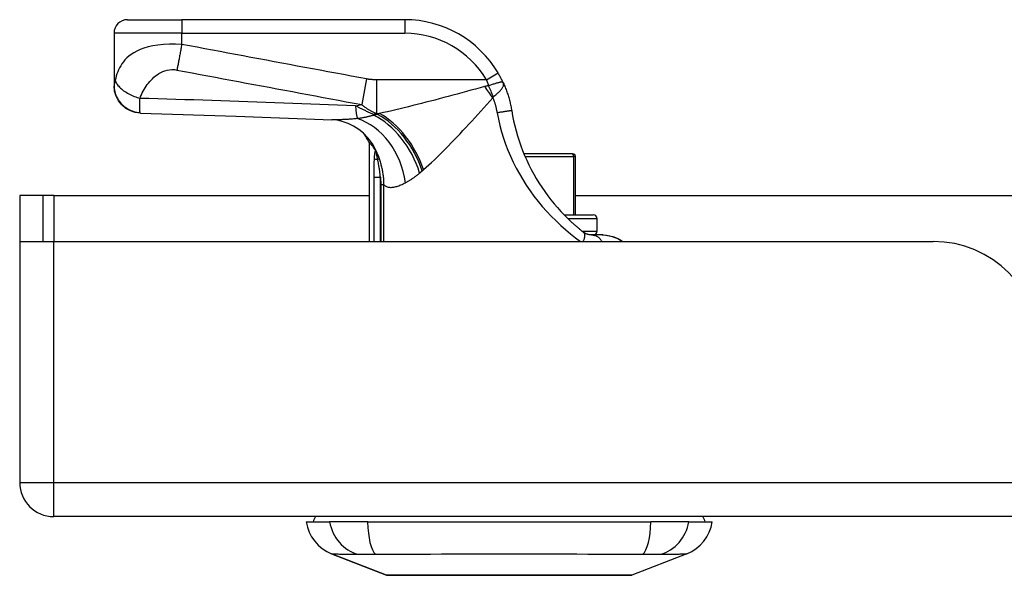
# Model space of a CAD drawing. Header units: inches. Extents: x 17 to 570, y 51 to 268.
# Tile 1 of 216: x 17.07 to 19.94, y 50.78 to 52.39. Entities that reach past the tile are written whole.
import ezdxf

# ---------------------------------------------------------------- set-up
doc = ezdxf.new("R2010")
doc.units = ezdxf.units.IN
doc.header["$MEASUREMENT"] = 0
doc.layers.add('Visible Edges(ANSI)', color=7, linetype='Continuous', lineweight=25)
doc.layers.add('Visible Tangent Edges(ANSI)', color=7, linetype='Continuous', lineweight=25)

msp = doc.modelspace()

# ---------------------------------------------------------------- linework, layer by layer
at = {"layer": 'Visible Edges(ANSI)'}
for p, q in [((17.3858, 52.3914), (17.5433, 52.3914)), ((18.1923, 52.3914), (17.5433, 52.3914)), ((17.3464, 52.352), (17.3464, 52.1999)), ((17.3464, 52.1999), (17.3464, 52.1987)), ((18.0889, 52.0348), (18.0889, 51.7465)), ((18.1063, 52.0121), (18.1068, 52.0113)), ((18.679, 52.0013), (18.5388, 52.0013)), ((18.679, 52.0013), (18.681, 52.0013)), ((18.6889, 51.8241), (18.6889, 51.9934)), ((17.14, 51.8805), (17.072, 51.8805)), ((17.072, 51.8805), (17.072, 51.7635)), ((17.171, 51.8805), (17.14, 51.8805)), ((17.14, 51.7465), (17.14, 51.8805)), ((17.171, 51.8805), (18.0889, 51.8805)), ((18.6889, 51.8805), (20.2097, 51.8805)), ((18.6554, 51.8241), (18.7401, 51.8241)), ((18.7519, 51.7769), (18.7519, 51.8123)), ((17.072, 51.7635), (17.072, 51.0455)), ((18.7666, 51.7654), (18.7357, 51.7654)), ((18.7694, 51.7654), (18.7666, 51.7654)), ((17.0735, 51.7465), (17.171, 51.7465)), ((17.171, 51.7465), (19.729, 51.7465)), ((76.776, 50.9465), (17.171, 50.9465)), ((17.9055, 50.9308), (17.9735, 50.9308)), ((18.0843, 50.9308), (17.9735, 50.9308)), ((18.0843, 50.9308), (18.9078, 50.9308)), ((19.0185, 50.9308), (18.9078, 50.9308)), ((19.0185, 50.9308), (19.0866, 50.9308)), ((18.1392, 50.7762), (17.9795, 50.8383)), ((19.0126, 50.8383), (18.8529, 50.7762))]:
    msp.add_line(p, q, dxfattribs=at)
at = {"layer": 'Visible Edges(ANSI)', "flags": 128}
for points in [[(18.4786, 52.2079), (18.478, 52.2091), (18.4775, 52.2103), (18.4769, 52.2115), (18.4763, 52.2127), (18.4757, 52.2139), (18.4751, 52.2151), (18.4746, 52.2163), (18.4739, 52.2175), (18.4733, 52.2187), (18.4727, 52.2199), (18.4721, 52.2211), (18.4715, 52.2223), (18.4708, 52.2235), (18.4702, 52.2247), (18.4696, 52.2259), (18.4689, 52.2271), (18.4682, 52.2283), (18.4676, 52.2295), (18.4669, 52.2307), (18.4662, 52.2319), (18.4656, 52.2331), (18.4649, 52.2343), (18.4642, 52.2355), (18.4635, 52.2367)], [(17.4236, 52.1194), (17.4084, 52.1213), (17.3939, 52.1261), (17.3806, 52.1336), (17.3689, 52.1434), (17.3593, 52.1554), (17.3523, 52.1689), (17.3479, 52.1836), (17.3464, 52.1987)], [(18.4786, 52.2079), (18.48, 52.2046), (18.4814, 52.2014), (18.4828, 52.1981), (18.4842, 52.1949), (18.4855, 52.1916), (18.4868, 52.1882), (18.488, 52.1849), (18.4892, 52.1816), (18.4904, 52.1782), (18.4915, 52.1748), (18.4926, 52.1715), (18.4937, 52.1681), (18.4947, 52.1647), (18.4957, 52.1613), (18.4966, 52.1578), (18.4975, 52.1544), (18.4983, 52.151), (18.4992, 52.1475), (18.4999, 52.1441), (18.5007, 52.1406), (18.5014, 52.1371), (18.5021, 52.1337), (18.5027, 52.1302), (18.5033, 52.1267)], [(17.4236, 52.1194), (17.7016, 52.1107), (17.9798, 52.1006)], [(18.084, 52.0487), (18.0721, 52.061), (18.0582, 52.0723), (18.0431, 52.082), (18.0278, 52.0895), (18.0132, 52.0948), (18.0001, 52.0981), (17.9889, 52.0999), (17.9798, 52.1006)], [(18.5033, 52.1267), (18.5059, 52.1119), (18.5089, 52.0972), (18.5123, 52.0825), (18.516, 52.0679), (18.5202, 52.0534), (18.5248, 52.039), (18.5297, 52.0248), (18.5351, 52.0107), (18.5408, 51.9967), (18.5468, 51.9829), (18.5533, 51.9693), (18.5601, 51.9559), (18.5672, 51.9426), (18.5747, 51.9296), (18.5826, 51.9167), (18.5907, 51.9041), (18.5992, 51.8918), (18.6081, 51.8796), (18.6172, 51.8678), (18.6266, 51.8562), (18.6362, 51.8449), (18.6461, 51.834), (18.6561, 51.8235), (18.6663, 51.8133)], [(18.0889, 52.0348), (18.0889, 52.0347), (18.089, 52.0346), (18.0892, 52.0344), (18.0894, 52.0341), (18.0897, 52.0337), (18.09, 52.0333), (18.0905, 52.0328), (18.0909, 52.0322), (18.0915, 52.0315), (18.0921, 52.0307), (18.0927, 52.0299), (18.0934, 52.029), (18.0942, 52.028), (18.095, 52.0269), (18.0959, 52.0258), (18.0969, 52.0245), (18.0979, 52.0232), (18.0989, 52.0219), (18.1, 52.0204), (18.1012, 52.0189), (18.1024, 52.0173), (18.1036, 52.0156), (18.1049, 52.0139), (18.1063, 52.0121)], [(18.1068, 52.0113), (18.107, 52.0111), (18.1071, 52.0109), (18.1073, 52.0106), (18.1075, 52.0104), (18.1077, 52.0101), (18.1078, 52.0098), (18.108, 52.0095), (18.1082, 52.0092), (18.1084, 52.0089), (18.1086, 52.0085), (18.1088, 52.0082), (18.109, 52.0078), (18.1092, 52.0075), (18.1095, 52.0071), (18.1097, 52.0067), (18.1099, 52.0064), (18.1101, 52.006), (18.1103, 52.0056), (18.1104, 52.0052), (18.1106, 52.0049), (18.1108, 52.0045), (18.111, 52.0041), (18.1112, 52.0037), (18.1114, 52.0033)], [(18.7114, 51.7738), (18.7095, 51.7753), (18.7076, 51.7768), (18.7057, 51.7783), (18.7038, 51.7799), (18.7019, 51.7814), (18.7001, 51.783), (18.6982, 51.7845), (18.6963, 51.7861), (18.6944, 51.7877), (18.6925, 51.7893), (18.6906, 51.791), (18.6887, 51.7926), (18.6868, 51.7943), (18.685, 51.7959), (18.6831, 51.7976), (18.6812, 51.7993), (18.6793, 51.801), (18.6774, 51.8027), (18.6756, 51.8045), (18.6737, 51.8062), (18.6718, 51.808), (18.67, 51.8097), (18.6681, 51.8115), (18.6663, 51.8133)], [(18.7357, 51.7654), (18.7351, 51.7654), (18.7343, 51.7654), (18.7336, 51.7655), (18.7327, 51.7655), (18.7319, 51.7656), (18.731, 51.7657), (18.7301, 51.7658), (18.7291, 51.766), (18.7281, 51.7662), (18.727, 51.7664), (18.7259, 51.7666), (18.7248, 51.7669), (18.7237, 51.7673), (18.7225, 51.7677), (18.7214, 51.7681), (18.7203, 51.7686), (18.7191, 51.7691), (18.718, 51.7696), (18.7169, 51.7702), (18.7158, 51.7708), (18.7147, 51.7715), (18.7136, 51.7722), (18.7125, 51.773), (18.7114, 51.7738)], [(18.7666, 51.7654), (18.7771, 51.7648), (18.7867, 51.7632), (18.7953, 51.761), (18.8028, 51.7583), (18.8092, 51.7557), (18.8145, 51.7531), (18.8197, 51.7503), (18.8259, 51.7465)], [(18.7694, 51.7654), (18.7793, 51.7648), (18.7886, 51.7632), (18.7971, 51.7609), (18.8047, 51.7581), (18.8115, 51.755), (18.8173, 51.752), (18.8221, 51.7492), (18.8262, 51.7465)], [(18.1409, 50.7759), (18.1413, 50.7759), (18.1426, 50.7759), (18.1447, 50.7759), (18.1477, 50.7759), (18.1516, 50.7759), (18.1562, 50.7759), (18.1617, 50.7758), (18.1679, 50.7758), (18.1749, 50.7758), (18.1828, 50.7758), (18.1914, 50.7758), (18.2007, 50.7757), (18.2108, 50.7757), (18.2216, 50.7757), (18.233, 50.7757), (18.2449, 50.7757), (18.2575, 50.7757), (18.2707, 50.7757), (18.2844, 50.7757), (18.2986, 50.7757), (18.3134, 50.7758), (18.3286, 50.7758), (18.3442, 50.7758), (18.3602, 50.7758), (18.3766, 50.7758), (18.3932, 50.7759), (18.41, 50.7759), (18.4269, 50.7759), (18.4441, 50.7759), (18.4614, 50.7759), (18.4788, 50.7759), (18.4963, 50.7759), (18.5138, 50.7759), (18.5313, 50.7759), (18.5485, 50.7759), (18.5657, 50.7759), (18.5826, 50.7759), (18.5995, 50.7759), (18.6161, 50.7758), (18.6324, 50.7758), (18.6484, 50.7758), (18.664, 50.7758), (18.6792, 50.7758), (18.6938, 50.7757), (18.7081, 50.7757), (18.7218, 50.7757), (18.7349, 50.7757), (18.7475, 50.7757), (18.7594, 50.7757), (18.7708, 50.7757), (18.7814, 50.7757), (18.7914, 50.7757), (18.8007, 50.7758), (18.8092, 50.7758), (18.8171, 50.7758), (18.8241, 50.7758), (18.8304, 50.7758), (18.8359, 50.7759), (18.8406, 50.7759), (18.8444, 50.7759), (18.8473, 50.7759), (18.8494, 50.7759), (18.8507, 50.7759), (18.8511, 50.7759)]]:
    msp.add_lwpolyline(points, dxfattribs=at)
at = {"layer": 'Visible Edges(ANSI)'}
for centre, radius, start, end in [((17.3858, 52.352), 0.0394, 90, 180), ((18.1923, 52.0764), 0.315, 30.5805, 90), ((17.9153, 51.9419), 0.1969, 28.1462, 37.2505), ((18.681, 51.9934), 0.00787, 0, 90), ((18.7401, 51.8123), 0.0118, 0, 90), ((17.171, 51.7635), 0.099, 180, 189.8877), ((18.7401, 51.7769), 0.0118, 283.2615, 0), ((19.729, 51.4345), 0.312, 0, 90), ((17.171, 51.0455), 0.099, 180, 270), ((18.0223, 50.9484), 0.1181, 188.6009, 248.7495), ((17.9645, 50.9229), 0.0394, 143.1301, 168.463), ((18.9698, 50.9484), 0.1181, 291.2505, 351.3991), ((19.0275, 50.9229), 0.0394, 11.537, 36.8699), ((18.1409, 50.7808), 0.00492, 248.7495, 269.7912), ((18.8511, 50.7808), 0.00492, 270.2088, 291.2505)]:
    msp.add_arc(centre, radius, start, end, dxfattribs=at)
at = {"layer": 'Visible Tangent Edges(ANSI)'}
for p, q in [((17.5433, 52.3914), (17.5433, 52.352)), ((18.1923, 52.3914), (18.1923, 52.352)), ((17.5433, 52.352), (17.3464, 52.352)), ((17.5433, 52.3195), (17.5433, 52.352)), ((17.5433, 52.352), (18.1923, 52.352)), ((18.0809, 52.2191), (18.0669, 52.1445)), ((18.4296, 52.2166), (18.1099, 52.2166)), ((18.1099, 52.2166), (18.1099, 52.1187)), ((18.4296, 52.2166), (18.4635, 52.2367)), ((18.1017, 52.1161), (18.1017, 52.1137)), ((18.1132, 52.1161), (18.1017, 52.1161)), ((18.1099, 52.1187), (18.119, 52.1187)), ((18.1183, 51.9866), (18.1134, 51.9848)), ((18.5422, 51.9934), (18.6828, 51.9934)), ((18.6889, 51.9934), (18.6828, 51.9934)), ((18.6828, 51.9934), (18.6828, 51.8241)), ((18.102, 51.9339), (18.1211, 51.9339)), ((18.102, 51.9339), (18.102, 51.7465)), ((18.1211, 51.7465), (18.1211, 51.9339)), ((18.1317, 51.9115), (18.1224, 51.9115)), ((18.1224, 51.9115), (18.1224, 51.7465)), ((18.1317, 51.7465), (18.1317, 51.9115)), ((17.171, 51.8805), (17.171, 51.7465)), ((18.7519, 51.8123), (18.6673, 51.8123)), ((18.7075, 51.7769), (18.7519, 51.7769)), ((17.171, 51.0455), (17.171, 51.7465)), ((17.072, 51.0455), (17.171, 51.0455)), ((17.171, 50.9465), (17.171, 51.0455)), ((17.171, 51.0455), (76.776, 51.0455)), ((17.9795, 50.8383), (18.1392, 50.7762))]:
    msp.add_line(p, q, dxfattribs=at)
at = {"layer": 'Visible Tangent Edges(ANSI)', "flags": 128}
for points in [[(17.5433, 52.3195), (17.5253, 52.3203), (17.5074, 52.3202), (17.4902, 52.3193), (17.474, 52.3176), (17.459, 52.3151), (17.4454, 52.312), (17.4332, 52.3084), (17.4223, 52.3044), (17.4126, 52.3), (17.404, 52.2954), (17.3963, 52.2905), (17.3896, 52.2854), (17.3836, 52.2801), (17.3783, 52.2746), (17.3736, 52.2691), (17.3695, 52.2634), (17.3658, 52.2576), (17.3625, 52.2517), (17.3597, 52.2458), (17.3571, 52.2398), (17.3549, 52.2338), (17.353, 52.2277), (17.3513, 52.2215), (17.3498, 52.2153)], [(17.5433, 52.3195), (17.5427, 52.3162), (17.5421, 52.3128), (17.5415, 52.3095), (17.5409, 52.3062), (17.5403, 52.3028), (17.5397, 52.2995), (17.5391, 52.2962), (17.5385, 52.2928), (17.5379, 52.2896), (17.5373, 52.2863), (17.5367, 52.283), (17.5361, 52.2798), (17.5355, 52.2766), (17.5349, 52.2735), (17.5343, 52.2704), (17.5338, 52.2673), (17.5332, 52.2643), (17.5326, 52.2614), (17.532, 52.2585), (17.5315, 52.2557), (17.5309, 52.2529), (17.5304, 52.2502), (17.5299, 52.2476), (17.5294, 52.245)], [(18.0809, 52.2191), (18.0584, 52.2233), (18.0359, 52.2275), (18.0136, 52.2316), (17.9912, 52.2358), (17.9688, 52.24), (17.9464, 52.2442), (17.924, 52.2484), (17.9016, 52.2526), (17.8792, 52.2567), (17.8568, 52.2609), (17.8344, 52.2651), (17.812, 52.2693), (17.7896, 52.2735), (17.7672, 52.2777), (17.7448, 52.2819), (17.7224, 52.286), (17.7, 52.2902), (17.6776, 52.2944), (17.6553, 52.2986), (17.6329, 52.3028), (17.6105, 52.307), (17.588, 52.3112), (17.5656, 52.3154), (17.5433, 52.3195)], [(17.422, 52.1627), (17.4239, 52.168), (17.4261, 52.1733), (17.4285, 52.1784), (17.4311, 52.1834), (17.4338, 52.1883), (17.4368, 52.1932), (17.4399, 52.1979), (17.4432, 52.2025), (17.4467, 52.2071), (17.4504, 52.2115), (17.4543, 52.2157), (17.4583, 52.2199), (17.4626, 52.2239), (17.4672, 52.2277), (17.472, 52.2314), (17.4771, 52.2348), (17.4825, 52.2379), (17.4883, 52.2406), (17.4945, 52.2429), (17.501, 52.2447), (17.5079, 52.2459), (17.5149, 52.2463), (17.5221, 52.2461), (17.5294, 52.245)], [(17.5294, 52.245), (17.5517, 52.2408), (17.5741, 52.2366), (17.5966, 52.2324), (17.6189, 52.2282), (17.6413, 52.2241), (17.6637, 52.2199), (17.6861, 52.2157), (17.7085, 52.2115), (17.7309, 52.2073), (17.7533, 52.2031), (17.7757, 52.1989), (17.7981, 52.1948), (17.8205, 52.1906), (17.8429, 52.1864), (17.8653, 52.1822), (17.8877, 52.178), (17.9101, 52.1738), (17.9325, 52.1696), (17.9549, 52.1655), (17.9772, 52.1613), (17.9996, 52.1571), (18.022, 52.1529), (18.0445, 52.1487), (18.0669, 52.1445)], [(17.3498, 52.2153), (17.3496, 52.2145), (17.3495, 52.2136), (17.3493, 52.2128), (17.3491, 52.212), (17.3489, 52.2112), (17.3487, 52.2104), (17.3485, 52.2097), (17.3483, 52.2089), (17.3482, 52.2082), (17.348, 52.2075), (17.3478, 52.2068), (17.3476, 52.2061), (17.3475, 52.2054), (17.3473, 52.2047), (17.3471, 52.2041), (17.347, 52.2035), (17.3469, 52.2029), (17.3468, 52.2024), (17.3467, 52.2019), (17.3466, 52.2014), (17.3465, 52.201), (17.3465, 52.2006), (17.3464, 52.2003), (17.3464, 52.1999)], [(17.3498, 52.2153), (17.3506, 52.213), (17.3516, 52.2106), (17.3528, 52.2081), (17.3543, 52.2056), (17.356, 52.203), (17.3579, 52.2004), (17.3601, 52.1978), (17.3626, 52.1952), (17.3652, 52.1926), (17.3681, 52.19), (17.3712, 52.1875), (17.3744, 52.185), (17.3779, 52.1826), (17.3815, 52.1802), (17.3853, 52.178), (17.3891, 52.1758), (17.3931, 52.1737), (17.3972, 52.1718), (17.4013, 52.1699), (17.4054, 52.1682), (17.4096, 52.1666), (17.4138, 52.1652), (17.4179, 52.1639), (17.422, 52.1627)], [(18.1099, 52.2166), (18.1087, 52.2166), (18.1075, 52.2166), (18.1063, 52.2167), (18.1051, 52.2167), (18.1039, 52.2167), (18.1026, 52.2168), (18.1014, 52.2168), (18.1002, 52.2169), (18.099, 52.2169), (18.0978, 52.217), (18.0966, 52.2171), (18.0954, 52.2172), (18.0942, 52.2173), (18.093, 52.2174), (18.0918, 52.2175), (18.0905, 52.2176), (18.0893, 52.2178), (18.0881, 52.2179), (18.0869, 52.2181), (18.0857, 52.2183), (18.0845, 52.2184), (18.0833, 52.2186), (18.0821, 52.2188), (18.0809, 52.2191)], [(18.4296, 52.2166), (18.4299, 52.2159), (18.4302, 52.2152), (18.4304, 52.2145), (18.4307, 52.2138), (18.431, 52.2131), (18.4313, 52.2124), (18.4315, 52.2117), (18.4318, 52.211), (18.4321, 52.2102), (18.4323, 52.2095), (18.4326, 52.2088), (18.4329, 52.2081), (18.4331, 52.2074), (18.4334, 52.2067), (18.4337, 52.2059), (18.4339, 52.2052), (18.4342, 52.2045), (18.4345, 52.2038), (18.4347, 52.203), (18.435, 52.2023), (18.4352, 52.2016), (18.4355, 52.2009), (18.4358, 52.2002), (18.436, 52.1994)], [(17.3464, 52.1999), (17.3466, 52.1954), (17.347, 52.1909), (17.3477, 52.1862), (17.3487, 52.1815), (17.3501, 52.1768), (17.3517, 52.1721), (17.3537, 52.1675), (17.3561, 52.1629), (17.3587, 52.1585), (17.3617, 52.1542), (17.3649, 52.15), (17.3685, 52.1461), (17.3723, 52.1424), (17.3763, 52.139), (17.3805, 52.1359), (17.3849, 52.133), (17.3895, 52.1304), (17.3941, 52.1282), (17.3988, 52.1263), (17.4036, 52.1247), (17.4083, 52.1234), (17.4131, 52.1224), (17.4178, 52.1217), (17.4224, 52.1212)], [(18.4245, 52.1969), (18.4113, 52.1933), (18.398, 52.1896), (18.3847, 52.186), (18.3714, 52.1824), (18.3582, 52.1788), (18.3449, 52.1752), (18.3318, 52.1717), (18.3186, 52.1681), (18.3055, 52.1647), (18.2925, 52.1612), (18.2795, 52.1578), (18.2666, 52.1544), (18.2537, 52.1511), (18.241, 52.1478), (18.2283, 52.1446), (18.2158, 52.1414), (18.2033, 52.1383), (18.1909, 52.1353), (18.1786, 52.1323), (18.1664, 52.1294), (18.1544, 52.1266), (18.1424, 52.1239), (18.1307, 52.1212), (18.119, 52.1187)], [(18.436, 52.1994), (18.4355, 52.1993), (18.435, 52.1993), (18.4345, 52.1992), (18.434, 52.1991), (18.4335, 52.199), (18.433, 52.1989), (18.4325, 52.1988), (18.432, 52.1987), (18.4315, 52.1986), (18.431, 52.1985), (18.4306, 52.1984), (18.4301, 52.1983), (18.4296, 52.1982), (18.4291, 52.1981), (18.4287, 52.198), (18.4282, 52.1979), (18.4277, 52.1978), (18.4273, 52.1976), (18.4268, 52.1975), (18.4263, 52.1974), (18.4259, 52.1973), (18.4254, 52.1972), (18.425, 52.197), (18.4245, 52.1969)], [(18.4786, 52.2079), (18.4781, 52.2086), (18.4775, 52.2092), (18.4768, 52.2097), (18.476, 52.2099), (18.4751, 52.2101), (18.474, 52.2101), (18.4728, 52.21), (18.4714, 52.2098), (18.4699, 52.2095), (18.4683, 52.2091), (18.4665, 52.2087), (18.4646, 52.2082), (18.4627, 52.2077), (18.4606, 52.2071), (18.4584, 52.2064), (18.4561, 52.2057), (18.4538, 52.205), (18.4514, 52.2043), (18.4489, 52.2035), (18.4464, 52.2027), (18.4438, 52.2019), (18.4412, 52.2011), (18.4386, 52.2002), (18.436, 52.1994)], [(18.4501, 52.167), (18.4522, 52.1689), (18.4544, 52.1708), (18.4566, 52.1727), (18.4587, 52.1746), (18.4608, 52.1764), (18.4628, 52.1783), (18.4648, 52.1801), (18.4667, 52.182), (18.4685, 52.1838), (18.4702, 52.1856), (18.4718, 52.1874), (18.4732, 52.1891), (18.4746, 52.1908), (18.4758, 52.1925), (18.4768, 52.1942), (18.4777, 52.1958), (18.4785, 52.1974), (18.479, 52.1989), (18.4794, 52.2004), (18.4797, 52.2019), (18.4797, 52.2034), (18.4795, 52.2049), (18.4791, 52.2064), (18.4786, 52.2079)], [(17.4224, 52.1212), (17.4222, 52.1219), (17.422, 52.1227), (17.4219, 52.1236), (17.4217, 52.1246), (17.4216, 52.1258), (17.4215, 52.127), (17.4214, 52.1283), (17.4213, 52.1298), (17.4213, 52.1313), (17.4212, 52.133), (17.4212, 52.1348), (17.4212, 52.1367), (17.4212, 52.1386), (17.4212, 52.1405), (17.4212, 52.1423), (17.4213, 52.1443), (17.4213, 52.1463), (17.4214, 52.1484), (17.4215, 52.1505), (17.4216, 52.1528), (17.4217, 52.1551), (17.4218, 52.1576), (17.4219, 52.1601), (17.422, 52.1627)], [(18.0492, 52.1409), (18.0231, 52.142), (17.9969, 52.143), (17.9708, 52.144), (17.9447, 52.1451), (17.9185, 52.1461), (17.8924, 52.147), (17.8662, 52.148), (17.8401, 52.149), (17.814, 52.1499), (17.7878, 52.1509), (17.7617, 52.1518), (17.7356, 52.1527), (17.7094, 52.1536), (17.6833, 52.1545), (17.6572, 52.1554), (17.631, 52.1562), (17.6049, 52.1571), (17.5788, 52.1579), (17.5526, 52.1587), (17.5265, 52.1596), (17.5004, 52.1603), (17.4743, 52.1611), (17.4481, 52.1619), (17.422, 52.1627)], [(18.2468, 51.9554), (18.2545, 51.9622), (18.2623, 51.9692), (18.2702, 51.9765), (18.2782, 51.984), (18.2862, 51.9918), (18.2943, 51.9997), (18.3025, 52.0078), (18.3108, 52.0161), (18.3191, 52.0245), (18.3274, 52.0331), (18.3359, 52.0418), (18.3444, 52.0507), (18.3529, 52.0597), (18.3615, 52.0688), (18.3701, 52.078), (18.3788, 52.0873), (18.3874, 52.0967), (18.3962, 52.1062), (18.4049, 52.1157), (18.4137, 52.1253), (18.4224, 52.135), (18.4312, 52.1446), (18.44, 52.1543), (18.4488, 52.1641)], [(18.4488, 52.1641), (18.4488, 52.1642), (18.4488, 52.1644), (18.4489, 52.1646), (18.4489, 52.1647), (18.449, 52.1649), (18.449, 52.1651), (18.449, 52.1652), (18.4491, 52.1654), (18.4491, 52.1655), (18.4492, 52.1656), (18.4492, 52.1658), (18.4493, 52.1659), (18.4493, 52.166), (18.4494, 52.1661), (18.4495, 52.1663), (18.4495, 52.1664), (18.4496, 52.1665), (18.4496, 52.1666), (18.4497, 52.1667), (18.4498, 52.1667), (18.4498, 52.1668), (18.4499, 52.1669), (18.45, 52.167), (18.4501, 52.167)], [(18.4488, 52.1641), (18.4494, 52.1623), (18.4501, 52.1605), (18.4507, 52.1587), (18.4513, 52.1569), (18.4519, 52.1551), (18.4525, 52.1533), (18.4531, 52.1515), (18.4537, 52.1497), (18.4542, 52.1479), (18.4547, 52.1461), (18.4553, 52.1443), (18.4558, 52.1425), (18.4563, 52.1407), (18.4567, 52.1388), (18.4572, 52.137), (18.4577, 52.1352), (18.4581, 52.1333), (18.4585, 52.1315), (18.4589, 52.1297), (18.4593, 52.1278), (18.4597, 52.126), (18.4601, 52.1241), (18.4604, 52.1223), (18.4608, 52.1204)], [(18.1017, 52.1161), (18.0994, 52.1171), (18.0971, 52.118), (18.0948, 52.119), (18.0925, 52.1199), (18.0902, 52.1209), (18.0879, 52.1219), (18.0857, 52.1229), (18.0834, 52.1239), (18.0812, 52.1249), (18.079, 52.1259), (18.0768, 52.127), (18.0746, 52.128), (18.0724, 52.129), (18.0703, 52.1301), (18.0681, 52.1312), (18.066, 52.1322), (18.0638, 52.1333), (18.0617, 52.1344), (18.0596, 52.1354), (18.0575, 52.1365), (18.0554, 52.1376), (18.0533, 52.1387), (18.0513, 52.1398), (18.0492, 52.1409)], [(18.0669, 52.1445), (18.0687, 52.143), (18.0705, 52.1415), (18.0723, 52.1401), (18.0741, 52.1387), (18.0759, 52.1374), (18.0777, 52.1361), (18.0795, 52.1349), (18.0813, 52.1337), (18.0831, 52.1325), (18.0849, 52.1313), (18.0867, 52.1302), (18.0885, 52.1292), (18.0903, 52.1281), (18.092, 52.1271), (18.0938, 52.1262), (18.0956, 52.1252), (18.0974, 52.1243), (18.0992, 52.1234), (18.101, 52.1226), (18.1027, 52.1217), (18.1045, 52.1209), (18.1063, 52.1202), (18.1081, 52.1194), (18.1099, 52.1187)], [(17.4236, 52.1194), (17.4236, 52.1194), (17.4235, 52.1194), (17.4235, 52.1194), (17.4234, 52.1195), (17.4234, 52.1195), (17.4233, 52.1195), (17.4232, 52.1196), (17.4232, 52.1196), (17.4231, 52.1197), (17.4231, 52.1197), (17.423, 52.1198), (17.423, 52.1199), (17.4229, 52.1199), (17.4229, 52.12), (17.4228, 52.1201), (17.4228, 52.1202), (17.4227, 52.1203), (17.4227, 52.1204), (17.4226, 52.1205), (17.4226, 52.1207), (17.4225, 52.1208), (17.4225, 52.1209), (17.4224, 52.1211), (17.4224, 52.1212)], [(18.0542, 52.1037), (18.0507, 52.1033), (18.0473, 52.103), (18.0439, 52.1028), (18.0405, 52.1025), (18.0371, 52.1022), (18.0338, 52.102), (18.0305, 52.1017), (18.0272, 52.1015), (18.024, 52.1013), (18.0208, 52.1012), (18.0176, 52.101), (18.0145, 52.1008), (18.0114, 52.1007), (18.0083, 52.1006), (18.0053, 52.1005), (18.0023, 52.1004), (17.9994, 52.1004), (17.9965, 52.1004), (17.9936, 52.1003), (17.9907, 52.1003), (17.9879, 52.1004), (17.9852, 52.1004), (17.9825, 52.1005), (17.9798, 52.1006)], [(18.1017, 52.1137), (18.0999, 52.1131), (18.0981, 52.1126), (18.0962, 52.112), (18.0944, 52.1115), (18.0925, 52.111), (18.0906, 52.1105), (18.0887, 52.11), (18.0868, 52.1095), (18.0848, 52.109), (18.0829, 52.1086), (18.0809, 52.1081), (18.0789, 52.1077), (18.0769, 52.1073), (18.0749, 52.1069), (18.0729, 52.1065), (18.0708, 52.1062), (18.0688, 52.1058), (18.0667, 52.1055), (18.0647, 52.1051), (18.0626, 52.1048), (18.0605, 52.1045), (18.0584, 52.1042), (18.0563, 52.1039), (18.0542, 52.1037)], [(18.1132, 52.1161), (18.1127, 52.116), (18.1122, 52.1159), (18.1117, 52.1158), (18.1113, 52.1157), (18.1108, 52.1156), (18.1103, 52.1155), (18.1098, 52.1154), (18.1094, 52.1153), (18.1089, 52.1152), (18.1084, 52.1151), (18.1079, 52.115), (18.1074, 52.1149), (18.107, 52.1148), (18.1065, 52.1147), (18.106, 52.1146), (18.1055, 52.1145), (18.1051, 52.1144), (18.1046, 52.1143), (18.1041, 52.1142), (18.1036, 52.1141), (18.1032, 52.114), (18.1027, 52.1139), (18.1022, 52.1138), (18.1017, 52.1137)], [(18.119, 52.1187), (18.1188, 52.1186), (18.1185, 52.1185), (18.1183, 52.1184), (18.1181, 52.1182), (18.1178, 52.1181), (18.1176, 52.118), (18.1173, 52.1179), (18.1171, 52.1178), (18.1168, 52.1177), (18.1166, 52.1176), (18.1163, 52.1175), (18.1161, 52.1174), (18.1159, 52.1173), (18.1156, 52.1172), (18.1154, 52.1171), (18.1151, 52.117), (18.1149, 52.1169), (18.1146, 52.1168), (18.1144, 52.1167), (18.1142, 52.1166), (18.1139, 52.1165), (18.1137, 52.1163), (18.1134, 52.1162), (18.1132, 52.1161)], [(18.5033, 52.1267), (18.5032, 52.1268), (18.5029, 52.1268), (18.5025, 52.1267), (18.5019, 52.1267), (18.5012, 52.1266), (18.5002, 52.1265), (18.499, 52.1263), (18.4977, 52.1261), (18.4962, 52.1259), (18.4945, 52.1257), (18.4926, 52.1254), (18.4905, 52.1251), (18.4883, 52.1248), (18.486, 52.1244), (18.4836, 52.1241), (18.4811, 52.1237), (18.4786, 52.1233), (18.476, 52.1229), (18.4734, 52.1225), (18.4708, 52.1221), (18.4682, 52.1216), (18.4657, 52.1212), (18.4632, 52.1208), (18.4608, 52.1204)], [(18.4608, 52.1204), (18.4644, 52.102), (18.4687, 52.0836), (18.4737, 52.0654), (18.4792, 52.0473), (18.4854, 52.0293), (18.4922, 52.0116), (18.4997, 51.9941), (18.5077, 51.9767), (18.5163, 51.9596), (18.5255, 51.9428), (18.5353, 51.9262), (18.5457, 51.91), (18.5566, 51.894), (18.568, 51.8784), (18.5799, 51.8631), (18.5923, 51.8483), (18.6052, 51.8338), (18.6185, 51.8198), (18.6321, 51.8062), (18.646, 51.7932), (18.6603, 51.7807), (18.6747, 51.7687), (18.6892, 51.7573), (18.7038, 51.7465)], [(18.103, 51.988), (18.1029, 51.9857), (18.1028, 51.9835), (18.1027, 51.9813), (18.1026, 51.9791), (18.1025, 51.9768), (18.1024, 51.9746), (18.1024, 51.9723), (18.1023, 51.9701), (18.1023, 51.9678), (18.1022, 51.9655), (18.1022, 51.9633), (18.1022, 51.961), (18.1021, 51.9588), (18.1021, 51.9565), (18.1021, 51.9542), (18.1021, 51.952), (18.1021, 51.9497), (18.1021, 51.9475), (18.1021, 51.9452), (18.102, 51.9429), (18.102, 51.9407), (18.102, 51.9384), (18.102, 51.9362), (18.102, 51.9339)], [(18.1068, 52.0113), (18.1065, 52.0107), (18.1062, 52.01), (18.106, 52.0093), (18.1057, 52.0085), (18.1055, 52.0077), (18.1053, 52.0068), (18.1051, 52.0059), (18.1049, 52.0049), (18.1047, 52.004), (18.1045, 52.003), (18.1044, 52.002), (18.1042, 52.001), (18.1041, 51.9999), (18.104, 51.9989), (18.1038, 51.9978), (18.1037, 51.9967), (18.1036, 51.9957), (18.1035, 51.9946), (18.1034, 51.9935), (18.1033, 51.9924), (18.1032, 51.9913), (18.1032, 51.9902), (18.1031, 51.9891), (18.103, 51.988)], [(18.1134, 51.9848), (18.1131, 51.9862), (18.1128, 51.9876), (18.1126, 51.9889), (18.1123, 51.9903), (18.112, 51.9916), (18.1117, 51.9929), (18.1115, 51.9942), (18.1112, 51.9954), (18.111, 51.9966), (18.1108, 51.9978), (18.1105, 51.9989), (18.1104, 52), (18.1102, 52.001), (18.1101, 52.0019), (18.11, 52.0028), (18.1099, 52.0035), (18.1099, 52.0041), (18.1099, 52.0045), (18.11, 52.0048), (18.1102, 52.0049), (18.1105, 52.0047), (18.1107, 52.0044), (18.1111, 52.004), (18.1114, 52.0033)], [(18.1183, 51.9866), (18.118, 51.9873), (18.1177, 51.988), (18.1175, 51.9887), (18.1172, 51.9894), (18.1169, 51.9901), (18.1167, 51.9908), (18.1164, 51.9915), (18.1161, 51.9922), (18.1159, 51.9929), (18.1156, 51.9936), (18.1153, 51.9943), (18.115, 51.995), (18.1147, 51.9957), (18.1144, 51.9964), (18.1141, 51.9971), (18.1138, 51.9978), (18.1135, 51.9985), (18.1133, 51.9992), (18.1129, 51.9999), (18.1126, 52.0006), (18.1123, 52.0013), (18.112, 52.002), (18.1117, 52.0027), (18.1114, 52.0033)], [(18.1211, 51.9339), (18.1209, 51.9361), (18.1207, 51.9384), (18.1205, 51.9406), (18.1202, 51.9428), (18.12, 51.945), (18.1197, 51.9472), (18.1195, 51.9494), (18.1192, 51.9516), (18.1189, 51.9538), (18.1186, 51.9559), (18.1183, 51.9581), (18.1179, 51.9602), (18.1176, 51.9623), (18.1172, 51.9645), (18.1169, 51.9666), (18.1165, 51.9687), (18.1161, 51.9707), (18.1158, 51.9728), (18.1154, 51.9749), (18.115, 51.9769), (18.1146, 51.9789), (18.1142, 51.9809), (18.1138, 51.9829), (18.1134, 51.9848)], [(18.1317, 51.9115), (18.1317, 51.9147), (18.1316, 51.9179), (18.1315, 51.9211), (18.1314, 51.9243), (18.1311, 51.9275), (18.1309, 51.9307), (18.1306, 51.9339), (18.1302, 51.9371), (18.1298, 51.9402), (18.1293, 51.9434), (18.1288, 51.9466), (18.1283, 51.9497), (18.1277, 51.9529), (18.127, 51.956), (18.1263, 51.9591), (18.1256, 51.9622), (18.1248, 51.9653), (18.124, 51.9684), (18.1232, 51.9715), (18.1223, 51.9745), (18.1213, 51.9776), (18.1203, 51.9806), (18.1193, 51.9836), (18.1183, 51.9866)], [(18.1211, 51.9339), (18.1212, 51.933), (18.1213, 51.932), (18.1214, 51.9311), (18.1215, 51.9302), (18.1215, 51.9292), (18.1216, 51.9283), (18.1217, 51.9274), (18.1218, 51.9264), (18.1219, 51.9255), (18.1219, 51.9246), (18.122, 51.9236), (18.122, 51.9227), (18.1221, 51.9218), (18.1221, 51.9208), (18.1222, 51.9199), (18.1222, 51.919), (18.1223, 51.918), (18.1223, 51.9171), (18.1223, 51.9161), (18.1223, 51.9152), (18.1224, 51.9143), (18.1224, 51.9133), (18.1224, 51.9124), (18.1224, 51.9115)], [(18.1941, 51.9173), (18.1957, 51.9181), (18.1973, 51.919), (18.199, 51.9199), (18.2006, 51.9208), (18.2023, 51.9218), (18.2039, 51.9227), (18.2056, 51.9238), (18.2073, 51.9248), (18.209, 51.9259), (18.2107, 51.927), (18.2124, 51.9281), (18.2141, 51.9293), (18.2159, 51.9304), (18.2176, 51.9317), (18.2194, 51.9329), (18.2211, 51.9342), (18.2229, 51.9355), (18.2247, 51.9368), (18.2264, 51.9382), (18.2282, 51.9396), (18.23, 51.941), (18.2318, 51.9425), (18.2336, 51.944), (18.2354, 51.9455)], [(18.2354, 51.9455), (18.2357, 51.9457), (18.236, 51.946), (18.2363, 51.9463), (18.2367, 51.9465), (18.237, 51.9468), (18.2373, 51.9471), (18.2376, 51.9474), (18.2379, 51.9476), (18.2382, 51.9479), (18.2385, 51.9482), (18.2389, 51.9484), (18.2392, 51.9487), (18.2395, 51.949), (18.2398, 51.9493), (18.2401, 51.9495), (18.2404, 51.9498), (18.2407, 51.9501), (18.2411, 51.9504), (18.2414, 51.9506), (18.2417, 51.9509), (18.242, 51.9512), (18.2423, 51.9515), (18.2426, 51.9517), (18.243, 51.952)], [(18.243, 51.952), (18.2431, 51.9522), (18.2433, 51.9523), (18.2434, 51.9524), (18.2436, 51.9526), (18.2438, 51.9527), (18.2439, 51.9529), (18.2441, 51.953), (18.2442, 51.9531), (18.2444, 51.9533), (18.2446, 51.9534), (18.2447, 51.9536), (18.2449, 51.9537), (18.2451, 51.9539), (18.2452, 51.954), (18.2454, 51.9541), (18.2455, 51.9543), (18.2457, 51.9544), (18.2459, 51.9546), (18.246, 51.9547), (18.2462, 51.9548), (18.2463, 51.955), (18.2465, 51.9551), (18.2467, 51.9553), (18.2468, 51.9554)], [(18.1317, 51.9115), (18.1335, 51.9099), (18.1353, 51.9085), (18.1373, 51.9074), (18.1393, 51.9063), (18.1413, 51.9055), (18.1435, 51.9048), (18.1457, 51.9044), (18.1481, 51.904), (18.1504, 51.9038), (18.1529, 51.9038), (18.1554, 51.904), (18.158, 51.9042), (18.1607, 51.9046), (18.1634, 51.9052), (18.1662, 51.9059), (18.169, 51.9067), (18.172, 51.9076), (18.175, 51.9087), (18.178, 51.9099), (18.1811, 51.9111), (18.1843, 51.9125), (18.1875, 51.914), (18.1908, 51.9156), (18.1941, 51.9173)], [(18.7114, 51.7738), (18.712, 51.7733), (18.7126, 51.7727), (18.7131, 51.772), (18.7136, 51.7713), (18.714, 51.7705), (18.7144, 51.7697), (18.7147, 51.7688), (18.715, 51.7678), (18.7151, 51.7668), (18.7153, 51.7657), (18.7154, 51.7645), (18.7154, 51.7633), (18.7153, 51.7621), (18.7152, 51.7608), (18.715, 51.7595), (18.7148, 51.7581), (18.7145, 51.7567), (18.7141, 51.7553), (18.7137, 51.7538), (18.7132, 51.7524), (18.7127, 51.7509), (18.7121, 51.7494), (18.7115, 51.748), (18.7108, 51.7465)], [(18.7357, 51.7654), (18.7371, 51.7654), (18.7385, 51.7653), (18.74, 51.7651), (18.7414, 51.7649), (18.7428, 51.7647), (18.7442, 51.7643), (18.7457, 51.7639), (18.7471, 51.7634), (18.7485, 51.7629), (18.7499, 51.7623), (18.7512, 51.7616), (18.7526, 51.7608), (18.7539, 51.76), (18.7551, 51.759), (18.7564, 51.7581), (18.7576, 51.757), (18.7587, 51.7559), (18.7598, 51.7547), (18.7609, 51.7535), (18.7619, 51.7522), (18.7628, 51.7508), (18.7637, 51.7494), (18.7645, 51.748), (18.7652, 51.7465)], [(17.9795, 50.8383), (17.9796, 50.8383), (17.98, 50.8383), (17.9807, 50.8383), (17.9816, 50.8383), (17.9829, 50.8382), (17.9844, 50.8382), (17.9861, 50.8381), (17.9881, 50.838), (17.9904, 50.8379), (17.9929, 50.8379), (17.9957, 50.8378), (17.9988, 50.8377), (18.0021, 50.8376), (18.0056, 50.8375), (18.0094, 50.8374), (18.0134, 50.8374), (18.0177, 50.8373), (18.0222, 50.8372), (18.0269, 50.8372), (18.0318, 50.8371), (18.0369, 50.837), (18.0423, 50.837), (18.0479, 50.837), (18.0561, 50.8368)], [(18.0561, 50.8368), (18.0575, 50.8368), (18.0589, 50.8369), (18.0604, 50.8369), (18.062, 50.8369), (18.0636, 50.8369), (18.0654, 50.8369), (18.0672, 50.837), (18.0691, 50.837), (18.071, 50.837), (18.073, 50.837), (18.0751, 50.837), (18.0772, 50.837), (18.0794, 50.837), (18.0817, 50.837), (18.084, 50.837), (18.0864, 50.837), (18.0889, 50.837), (18.0914, 50.8369), (18.0939, 50.8369), (18.0966, 50.8369), (18.0992, 50.8369), (18.1019, 50.8369), (18.1047, 50.8368), (18.1074, 50.8368)], [(18.1074, 50.8368), (18.141, 50.837), (18.1721, 50.8371), (18.2035, 50.8372), (18.2352, 50.8374), (18.2672, 50.8375), (18.2995, 50.8377), (18.3319, 50.8379), (18.3646, 50.838), (18.3973, 50.8382), (18.4302, 50.8383), (18.4632, 50.8383), (18.4962, 50.8383), (18.5293, 50.8383), (18.5622, 50.8383), (18.5951, 50.8382), (18.6279, 50.838), (18.6605, 50.8379), (18.6929, 50.8377), (18.7251, 50.8375), (18.757, 50.8374), (18.7887, 50.8372), (18.82, 50.8371), (18.8511, 50.837), (18.8846, 50.8368)], [(18.8846, 50.8368), (18.8874, 50.8368), (18.8901, 50.8369), (18.8928, 50.8369), (18.8955, 50.8369), (18.8981, 50.8369), (18.9006, 50.8369), (18.9031, 50.837), (18.9056, 50.837), (18.9079, 50.837), (18.9103, 50.837), (18.9125, 50.837), (18.9147, 50.837), (18.9169, 50.837), (18.919, 50.837), (18.921, 50.837), (18.9229, 50.837), (18.9248, 50.837), (18.9266, 50.8369), (18.9284, 50.8369), (18.93, 50.8369), (18.9316, 50.8369), (18.9332, 50.8369), (18.9346, 50.8368), (18.936, 50.8368)], [(18.936, 50.8368), (18.9442, 50.837), (18.9498, 50.837), (18.9551, 50.837), (18.9603, 50.8371), (18.9652, 50.8372), (18.9699, 50.8372), (18.9744, 50.8373), (18.9786, 50.8374), (18.9827, 50.8374), (18.9864, 50.8375), (18.99, 50.8376), (18.9933, 50.8377), (18.9963, 50.8378), (18.9991, 50.8379), (19.0017, 50.8379), (19.0039, 50.838), (19.006, 50.8381), (19.0077, 50.8382), (19.0092, 50.8382), (19.0104, 50.8383), (19.0114, 50.8383), (19.0121, 50.8383), (19.0125, 50.8383), (19.0126, 50.8383)], [(18.2214, 50.7759), (18.215, 50.7759), (18.2087, 50.7759), (18.2027, 50.7759), (18.197, 50.7759), (18.1915, 50.776), (18.1862, 50.776), (18.1812, 50.776), (18.1765, 50.776), (18.1721, 50.7761), (18.1679, 50.7761), (18.164, 50.7761), (18.1604, 50.7761), (18.157, 50.7761), (18.1539, 50.7761), (18.1511, 50.7762), (18.1486, 50.7762), (18.1464, 50.7762), (18.1445, 50.7762), (18.1429, 50.7762), (18.1415, 50.7762), (18.1405, 50.7762), (18.1397, 50.7762), (18.1393, 50.7762), (18.1392, 50.7762)], [(18.2685, 50.7759), (18.2663, 50.7759), (18.2642, 50.7759), (18.2621, 50.7759), (18.2601, 50.7759), (18.258, 50.7759), (18.2559, 50.7758), (18.2539, 50.7758), (18.2519, 50.7758), (18.2499, 50.7758), (18.2479, 50.7758), (18.2459, 50.7758), (18.2439, 50.7758), (18.2419, 50.7758), (18.24, 50.7758), (18.2381, 50.7758), (18.2362, 50.7758), (18.2343, 50.7758), (18.2324, 50.7758), (18.2305, 50.7759), (18.2287, 50.7759), (18.2268, 50.7759), (18.225, 50.7759), (18.2232, 50.7759), (18.2214, 50.7759)], [(18.7236, 50.7759), (18.7074, 50.7759), (18.6905, 50.7759), (18.673, 50.776), (18.6548, 50.776), (18.6361, 50.7761), (18.617, 50.7761), (18.5974, 50.7761), (18.5776, 50.7762), (18.5576, 50.7762), (18.5372, 50.7762), (18.5167, 50.7762), (18.4961, 50.7762), (18.4754, 50.7762), (18.4549, 50.7762), (18.4345, 50.7762), (18.4143, 50.7762), (18.3944, 50.7761), (18.3749, 50.7761), (18.3557, 50.7761), (18.3371, 50.776), (18.3189, 50.776), (18.3014, 50.7759), (18.2846, 50.7759), (18.2685, 50.7759)], [(18.7706, 50.7759), (18.7689, 50.7759), (18.7671, 50.7759), (18.7653, 50.7759), (18.7634, 50.7759), (18.7616, 50.7759), (18.7597, 50.7758), (18.7578, 50.7758), (18.7559, 50.7758), (18.754, 50.7758), (18.7521, 50.7758), (18.7502, 50.7758), (18.7482, 50.7758), (18.7462, 50.7758), (18.7443, 50.7758), (18.7423, 50.7758), (18.7402, 50.7758), (18.7382, 50.7758), (18.7362, 50.7758), (18.7341, 50.7759), (18.732, 50.7759), (18.7299, 50.7759), (18.7278, 50.7759), (18.7257, 50.7759), (18.7236, 50.7759)], [(18.8529, 50.7762), (18.8528, 50.7762), (18.8523, 50.7762), (18.8516, 50.7762), (18.8505, 50.7762), (18.8492, 50.7762), (18.8476, 50.7762), (18.8456, 50.7762), (18.8434, 50.7762), (18.8409, 50.7762), (18.8381, 50.7761), (18.835, 50.7761), (18.8316, 50.7761), (18.8279, 50.7761), (18.824, 50.7761), (18.8198, 50.7761), (18.8154, 50.776), (18.8106, 50.776), (18.8057, 50.776), (18.8004, 50.776), (18.795, 50.7759), (18.7892, 50.7759), (18.7833, 50.7759), (18.7771, 50.7759), (18.7706, 50.7759)]]:
    msp.add_lwpolyline(points, dxfattribs=at)
at = {"layer": 'Visible Tangent Edges(ANSI)'}
for centre, radius, start, end in [((18.1923, 52.0764), 0.2756, 30.5805, 90), ((18.1409, 50.7808), 0.00492, 248.7495, 269.7912)]:
    msp.add_arc(centre, radius, start, end, dxfattribs=at)
for centre, major_axis, ratio, start_param, end_param in [((18.4245, 52.1641), (-0.1164, 0.1588), 0.099559, 4.639553, 4.847409), ((18.436, 52.1708), (-0.0778, 0.1808), 0.058123, 4.666855, 4.846581), ((14.5712, 52.5118), (3.6726, -0.2797), 0.09119, 5.963131, 5.978489), ((18.0632, 52.2155), (-0.0048, -0.118), 0.119705, 5.400993, 5.962795), ((18.0392, 51.9173), (-0.0635, 0.1863), 0.76978, 4.456044, 5.771273), ((14.5898, 52.6112), (3.6723, -0.3833), 0.123492, 5.999185, 6.006887), ((18.1017, 51.9455), (0.0965, -0.1716), 0.627605, 1.231527, 2.411005), ((18.1132, 51.952), (-0.0989, 0.1702), 0.604176, 4.374903, 5.517504), ((18.119, 51.9554), (-0.0981, 0.1707), 0.594817, 4.382906, 5.514832), ((17.9353, 51.9197), (0.1487, 0.129), 0.924855, 5.892344, 6.283185), ((18.122, 51.988), (-0.0197, 0.0011), 0.203793, 0.278045, 1.130973), ((18.679, 51.9934), (0, 0.00787), 0.489583, 4.712389, 6.283185), ((18.0838, 50.9507), (0.0158, -0.117), 0.948273, 4.754759, 5.892029), ((18.1217, 50.9507), (-0.0053, -0.118), 0.314585, 4.896593, 6.033863), ((18.8703, 50.9507), (0.0053, -0.118), 0.314585, 0.249322, 1.386592), ((18.9083, 50.9507), (-0.0158, -0.117), 0.948273, 0.391156, 1.528426)]:
    msp.add_ellipse(centre, major_axis=major_axis, ratio=ratio, start_param=start_param, end_param=end_param, dxfattribs=at)

doc.saveas('drawing.dxf')
